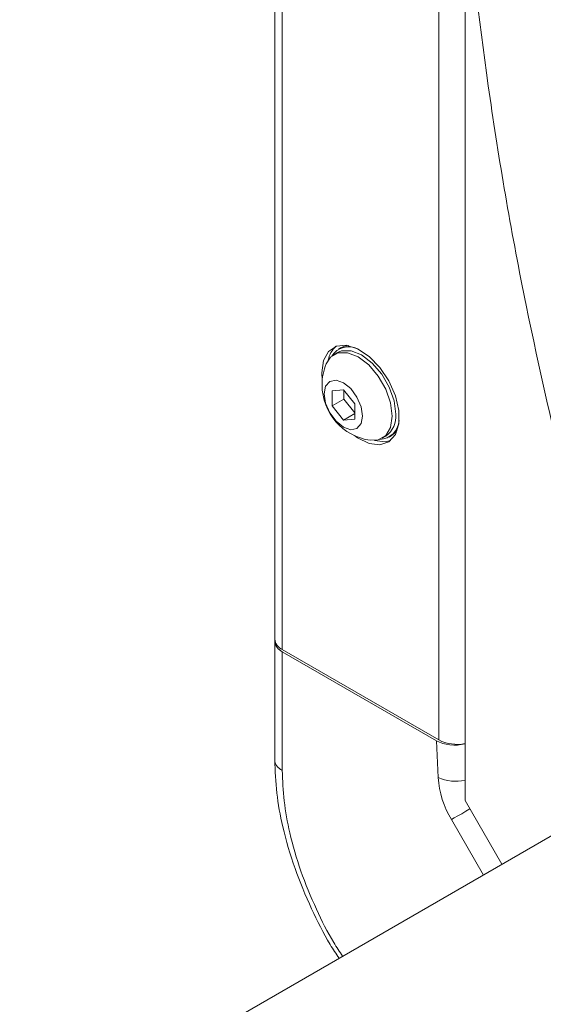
# Model space of a CAD drawing. Header units: millimetres. Extents: x 0 to 1118, y 0 to 864.
# Tile 253 of 256: x 767 to 777, y 595 to 614. Entities that reach past the tile are written whole.
import ezdxf

# ---------------------------------------------------------------- set-up
doc = ezdxf.new("R2010")
doc.units = ezdxf.units.MM

msp = doc.modelspace()

# ---------------------------------------------------------------- linework, layer by layer
at = {"color": 7, "linetype": 'Continuous', "lineweight": 15}
for p, q in [((771.509, 601.946), (771.509, 648.285)), ((775.202, 616.375), (775.202, 598.814)), ((772.787, 607.597), (772.745, 607.572)), ((772.725, 607.508), (772.658, 607.469)), ((772.422, 607.117), (772.431, 606.975)), ((772.841, 606.786), (772.62, 606.766)), ((773.062, 606.511), (772.841, 606.786)), ((772.849, 606.775), (772.849, 606.604)), ((772.62, 606.766), (772.62, 606.472)), ((772.849, 606.604), (772.62, 606.472)), ((772.849, 606.604), (773.062, 606.341)), ((772.62, 606.472), (772.841, 606.197)), ((773.062, 606.217), (773.062, 606.511)), ((773.062, 606.324), (772.841, 606.197)), ((772.841, 606.197), (773.062, 606.217)), ((773.596, 605.845), (773.663, 605.884)), ((773.728, 605.868), (773.771, 605.893)), ((786.569, 603.723), (766.557, 592.171)), ((771.509, 601.946), (771.509, 601.905)), ((771.509, 599.598), (771.509, 601.905)), ((774.691, 599.989), (771.655, 601.742)), ((771.655, 601.701), (774.649, 599.973)), ((775.202, 598.814), (775.917, 597.575))]:
    msp.add_line(p, q, dxfattribs=at)
at = {"color": 9, "linetype": 'Continuous', "lineweight": 0}
for p, q in [((771.655, 648.08), (771.655, 601.742)), ((774.691, 599.989), (774.691, 646.328)), ((771.655, 601.701), (771.655, 599.395)), ((774.681, 599.259), (774.649, 599.973)), ((775.559, 597.367), (774.938, 598.442))]:
    msp.add_line(p, q, dxfattribs=at)
at = {"color": 7, "linetype": 'Continuous', "lineweight": 15, "flags": 128}
for points in [[(773.054, 605.895), (773.117, 605.851), (773.34, 605.741), (773.549, 605.715), (773.724, 605.775), (773.85, 605.916), (773.916, 606.125), (773.916, 606.384), (773.85, 606.669), (773.724, 606.956), (773.549, 607.218), (773.34, 607.433), (773.117, 607.581), (772.898, 607.649), (772.705, 607.632), (772.552, 607.531), (772.455, 607.354), (772.422, 607.117), (772.422, 607.117)], [(772.725, 607.508), (772.805, 607.54), (772.989, 607.542), (773.194, 607.461), (773.399, 607.305), (773.584, 607.09), (773.73, 606.836), (773.825, 606.568), (773.857, 606.313)], [(772.787, 607.597), (772.87, 607.631), (772.944, 607.642)], [(772.508, 607.289), (772.591, 607.416), (772.737, 607.501), (772.922, 607.503), (773.127, 607.422), (773.332, 607.267), (773.517, 607.051), (773.663, 606.797), (773.757, 606.529), (773.79, 606.274)], [(773.214, 606.276), (773.185, 606.128), (773.104, 606.035), (772.983, 606.011), (772.841, 606.061), (772.698, 606.176), (772.577, 606.339), (772.496, 606.526), (772.467, 606.707), (772.496, 606.856), (772.577, 606.949), (772.698, 606.972), (772.841, 606.923), (772.983, 606.807), (773.104, 606.644), (773.185, 606.457), (773.214, 606.276)], [(773.79, 606.274), (773.757, 606.056), (773.663, 605.897), (773.517, 605.813), (773.365, 605.805)], [(773.888, 606.005), (773.842, 605.948), (773.771, 605.893)], [(773.448, 605.802), (773.655, 605.776), (773.755, 605.798)]]:
    msp.add_lwpolyline(points, dxfattribs=at)
at = {"color": 9, "linetype": 'Continuous', "lineweight": 0, "flags": 128}
msp.add_lwpolyline([(775.297, 598.649), (775.219, 598.604), (775.137, 598.557), (775.061, 598.513), (774.994, 598.474), (774.938, 598.442)], dxfattribs=at)
at = {"color": 7, "linetype": 'Continuous', "lineweight": 15}
for centre, radius, start, end in [((773.019, 607.272), 0.481, 132.0218, 169.2159), ((772.945, 607.231), 0.39, 63.2239, 147.9776), ((773.508, 606.877), 1.081, 157.6017, 180), ((773.508, 606.877), 1.081, 180, 262.3929), ((773.405, 606.259), 0.455, 304.5077, 6.8045), ((773.533, 606.212), 0.39, 272.0186, 356.7692), ((771.759, 601.971), 0.251, 185.6948, 245.6253), ((771.759, 601.93), 0.251, 185.6948, 245.6253), ((775.045, 600.675), 0.772, 242.6952, 281.7538)]:
    msp.add_arc(centre, radius, start, end, dxfattribs=at)
at = {"color": 9, "linetype": 'Continuous', "lineweight": 0}
for centre, radius, start, end in [((776.522, 599.391), 1.846, 184.0861, 210.9208), ((775.011, 599.99), 0.802, 245.6694, 283.7826)]:
    msp.add_arc(centre, radius, start, end, dxfattribs=at)
at = {"color": 7, "linetype": 'Continuous', "lineweight": 15}
msp.add_ellipse((775.003, 600.177), major_axis=(0.5, -0.001), ratio=0.577287, start_param=3.928362, end_param=5.123002, dxfattribs=at)
at = {"color": 9, "linetype": 'Continuous', "lineweight": 0}
for points, knots in [([(775.202, 616.375), (775.35, 615.069), (775.647, 612.456), (776.326, 608.547), (776.933, 605.938), (777.224, 604.689)], [0, 0, 0, 0, 0.3426386, 0.6853612, 1, 1, 1, 1]), ([(771.655, 599.395), (771.663, 599.2), (771.677, 598.812), (771.796, 598.154), (772.001, 597.443), (772.298, 596.726), (772.576, 596.168), (772.768, 595.878), (772.826, 595.79)], [0, 0, 0, 0, 0.171294, 0.342562, 0.542887, 0.743254, 0.922152, 1, 1, 1, 1])]:
    msp.add_open_spline(points, degree=3, knots=knots, dxfattribs=at)
at = {"color": 7, "linetype": 'Continuous', "lineweight": 15}
msp.add_open_spline([(772.757, 595.75), (772.699, 595.838), (772.497, 596.144), (772.204, 596.734), (771.883, 597.503), (771.662, 598.261), (771.532, 598.97), (771.517, 599.387), (771.509, 599.598)], degree=3, knots=[0, 0, 0, 0, 0.072829, 0.252764, 0.451237, 0.655624, 0.825995, 1, 1, 1, 1], dxfattribs=at)
at = {"color": 9, "linetype": 'Continuous', "lineweight": 0}
msp.add_open_spline([(771.509, 599.598), (771.511, 599.58), (771.514, 599.542), (771.544, 599.487), (771.59, 599.437), (771.633, 599.409), (771.655, 599.395)], degree=3, dxfattribs=at)

doc.saveas('drawing.dxf')
